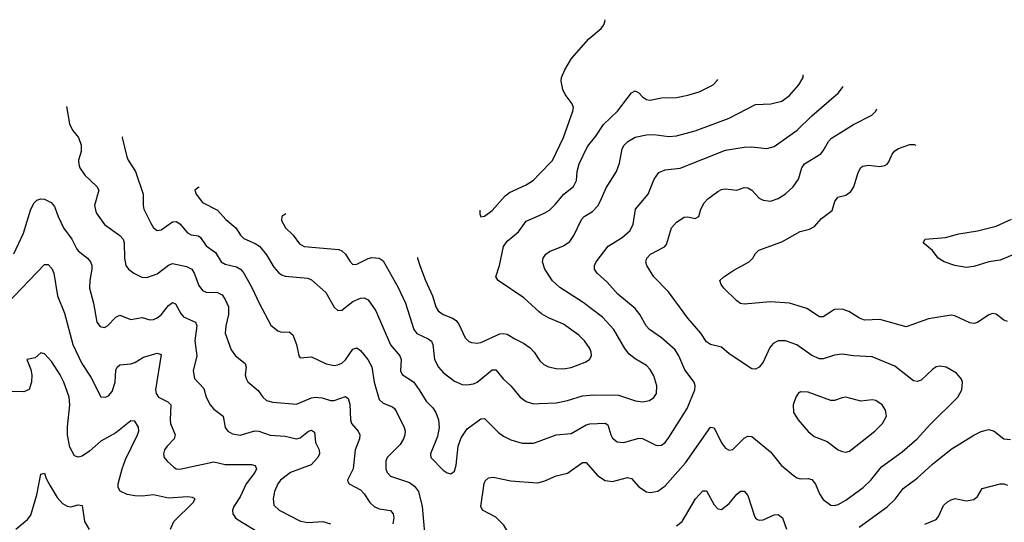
# Model space of a CAD drawing. Header units: inches. Extents: x 501419 to 657765, y 482282 to 547532.
# Tile 193 of 225: x 597238 to 602473, y 542686 to 545357. Entities that reach past the tile are written whole.
import ezdxf

# ---------------------------------------------------------------- set-up
doc = ezdxf.new("R2010")
doc.units = ezdxf.units.IN
doc.header["$MEASUREMENT"] = 0
doc.layers.add('A5594', color=7, linetype='Continuous')
doc.layers.add('A6504', color=7, linetype='Continuous')

msp = doc.modelspace()

# ---------------------------------------------------------------- linework, layer by layer
at = {"layer": 'A5594', "color": 6}
for points, elevation in [([(597486.5, 544895.4), (597503.4, 544803.4), (597519.4, 544770), (597550.1, 544729.9), (597565.5, 544690), (597564.3, 544655.7), (597551.8, 544610), (597553.4, 544586.6), (597558.6, 544570), (597585.2, 544530), (597648.1, 544470), (597658.9, 544450), (597635.3, 544370), (597644.4, 544330), (597690, 544268.2), (597769.9, 544209.9), (597788, 544190), (597794, 544170), (597794.6, 544090), (597802.2, 544050), (597817.3, 544030), (597844.8, 544010), (597888.4, 543988.4), (597913.4, 543986.6), (597970, 544005.9), (598030, 544052.8), (598050, 544060.2), (598125.4, 544045.4), (598152.8, 544030), (598165, 544010), (598190, 543944.4), (598210, 543917.1), (598230, 543909.3), (598290, 543906.9), (598314.1, 543894.1), (598331.2, 543870), (598348.9, 543830), (598348.9, 543790), (598335, 543730), (598331.3, 543690), (598361.8, 543601.8), (598385.2, 543570), (598437.1, 543530), (598441.4, 543510), (598437.7, 543470), (598441.4, 543450), (598451.4, 543431.4), (598505.7, 543385.7), (598530.1, 543350), (598550, 543333.5), (598584.6, 543324.6), (598710, 543313.8), (598790, 543346.4), (598810, 543350.3), (598846.9, 543346.9), (598890, 543332.1), (598910, 543332.8), (598970, 543354.4), (598984.1, 543344.1), (598993.2, 543313.2), (598997.5, 543230), (599002.7, 543210), (599038.2, 543170), (599046.7, 543150), (599044.2, 543130), (599022, 543070), (599010.6, 542969.4), (598981, 542910), (598982.8, 542902.8), (598989.4, 542890), (599050, 542858.1), (599070, 542836.8), (599100.3, 542790), (599122.2, 542770), (599150, 542757.6), (599209.1, 542749.1), (599223.1, 542730), (599226.8, 542710), (599222.7, 542677.3)], 3600), ([(597784.6, 544733.5), (597783.4, 544730), (597807.9, 544627.9), (597814.5, 544610), (597854.8, 544550), (597893.9, 544430), (597893.9, 544370), (597898.3, 544350), (597934.7, 544274.7), (597950, 544250.8), (597961.8, 544241.8), (597970, 544236.7), (597990, 544240.1), (598050, 544282.6), (598070, 544284.7), (598090, 544271.9), (598130, 544223.5), (598150, 544212.8), (598188.1, 544208.1), (598199.2, 544199.3), (598230, 544154.8), (598278.8, 544118.8), (598310.1, 544070), (598330, 544058.2), (598390, 544043.6), (598412, 544030), (598429.8, 544009.8), (598474.7, 543930), (598511, 543851), (598573.8, 543733.8), (598610, 543702.8), (598630, 543696.4), (598670, 543697.6), (598690, 543681.6), (598710.4, 543630), (598721.8, 543570), (598730, 543560.1), (598790, 543565.8), (598867.1, 543527.1), (598910, 543519.6), (598930, 543521.7), (598950, 543530.7), (598970.6, 543549.4), (599010, 543606.6), (599030, 543612.1), (599050, 543598.3), (599089.6, 543550), (599110, 543512.3), (599123.2, 543430), (599150, 543338.1), (599170, 543319), (599219.6, 543299.6), (599230.6, 543290.6), (599242.8, 543270), (599282.2, 543190), (599287, 543170), (599285.7, 543150), (599279.5, 543130), (599261, 543099), (599192.1, 543030), (599183.9, 543010), (599184.5, 542970), (599192.6, 542950), (599210.3, 542930.3), (599310, 542897.9), (599337.6, 542877.6), (599357.8, 542850), (599377, 542770), (599397.3, 542550)], 3700), ([(599684.6, 544345.2), (599684.4, 544324.4), (599690, 544308.3), (599710, 544313.2), (599750, 544343.2), (599819.7, 544420.3), (599842.1, 544437.9), (599930, 544478.5), (599970, 544504.5), (600000, 544535.3)], 4100), ([(598192.8, 544465.7), (598190, 544466.1), (598170.1, 544450), (598176, 544430), (598210, 544385.7), (598290, 544344.9), (598334.9, 544294.9), (598388.1, 544250), (598412.1, 544212.1), (598430, 544193.1), (598490, 544167.7), (598513.1, 544153.1), (598550, 544107.9), (598590, 544042.1), (598613.3, 544013.3), (598630, 544001), (598650, 543993.9), (598770, 543982.3), (598790, 543974), (598866.1, 543906.1), (598910, 543829.3), (598930, 543810.4), (598950, 543812.8), (599010, 543858.6), (599050, 543877.5), (599070, 543878.9), (599090, 543868.2), (599132, 543810), (599208.7, 543628.7), (599259.2, 543570), (599266.4, 543550), (599263.3, 543490), (599271.4, 543471.4), (599331.5, 543431.5), (599362.8, 543390), (599399.2, 543330), (599434.5, 543294.5), (599451.1, 543270), (599464.4, 543230), (599468.9, 543190), (599458.6, 543141.4), (599422.2, 543050), (599424.3, 543030), (599490, 542962.7), (599510, 542948.6), (599530, 542942.7), (599550, 542958), (599558.3, 542990), (599568.6, 543090), (599585.1, 543134.9), (599617.3, 543182.7), (599690, 543236.1), (599710, 543236.4), (599783.4, 543163.4), (599810, 543143.2), (599850, 543124), (599910, 543106.2), (599970, 543106.4), (600000, 543117.5)], 3800), ([(597207.3, 544112.7), (597258, 544222), (597297.9, 544350), (597316.1, 544383.9), (597330, 544397.2), (597350, 544405.2), (597370, 544402.6), (597405.6, 544385.6), (597424.2, 544364.2), (597443, 544310), (597471.4, 544250), (597515.6, 544190), (597540.3, 544140.3), (597550, 544127.6), (597598.4, 544090), (597615, 544070), (597621.5, 544050), (597621.6, 544030), (597610.5, 543970), (597610, 543930), (597630.5, 543850), (597648.6, 543750), (597665.5, 543725.5), (597690, 543721.3), (597705.2, 543730), (597750, 543776.2), (597770, 543786.8), (597830, 543763.7), (597890, 543774.4), (597930, 543762.3), (597950, 543762.5), (597970, 543771.4), (597990, 543788.9), (598030, 543838.3), (598050, 543852.9), (598066.3, 543846.3), (598094.9, 543794.9), (598110, 543778.1), (598173.3, 543750), (598179.7, 543730), (598170, 543650), (598180.6, 543570), (598161.1, 543490), (598167.4, 543450), (598217.5, 543397.5), (598230.3, 543350), (598250.9, 543310), (598270, 543287.1), (598319.8, 543250), (598331.5, 543190), (598344.9, 543170), (598370, 543155.2), (598410, 543148.9), (598488.5, 543171.5), (598510, 543170.4), (598570, 543148.8), (598650, 543142.6), (598710, 543129.6), (598730, 543134.9), (598774.1, 543170), (598790, 543175), (598805.2, 543165.2), (598811.1, 543110), (598830.3, 543070), (598831.6, 543050), (598822.8, 543030), (598788.5, 542991.5), (598677.7, 542950), (598625.5, 542910), (598609.9, 542890), (598592.4, 542850), (598585.1, 542810), (598590, 542776.2), (598617.4, 542750), (598731.4, 542691.4), (598770, 542684.7), (598849.8, 542689.8), (598890, 542677.6)], 3500), ([(598653.3, 544324.1), (598641.8, 544318.2), (598632.6, 544310), (598630.4, 544290), (598651.7, 544250), (598691.8, 544211.8), (598725.1, 544165.1), (598750, 544151), (598935.1, 544135.1), (598950, 544129.1), (598970, 544111.4), (598992.8, 544072.8), (599010, 544055.4), (599030, 544056.8), (599090, 544087.3), (599110, 544092.7), (599149.9, 544089.9), (599170, 544075.2), (599250, 543932.6), (599289.5, 543850), (599333, 543710), (599350, 543689.5), (599410, 543660.5), (599427.4, 543647.4), (599434.8, 543630), (599443, 543550), (599464.2, 543510), (599490, 543482), (599550, 543436), (599590, 543418.6), (599615.5, 543415.5), (599650, 543421.5), (599670, 543430.7), (599750, 543495.8), (599770, 543496.1), (599808.7, 543448.7), (599850, 543411.6), (599898.3, 543350), (599930, 543327.9), (599970, 543314.6), (600000, 543316.1)], 3900), ([(600000, 543804.6), (599918.6, 543878.6), (599782.1, 543970), (599770.3, 543990.3), (599789.6, 544050.4), (599809.5, 544150.5), (599830, 544179.9), (599890, 544229.8), (599930, 544286), (600000, 544316.8)], 4000), ([(597170, 543846.5), (597370, 544055.4), (597390, 544055.6), (597410, 544034.7), (597419.8, 544010), (597439.5, 543890), (597476.6, 543796.6), (597521.5, 543630), (597569.4, 543530), (597617, 543457), (597670, 543352.2), (597695.2, 543350), (597710, 543357), (597730, 543380.3), (597746, 543430), (597750, 543493.8), (597756.5, 543510), (597770, 543521.8), (597830, 543528.2), (597850, 543535.3), (597896.9, 543563.1), (597970, 543584.1), (597990, 543576.8), (597959.5, 543390), (597963.4, 543370), (597975.9, 543350), (598026.6, 543326.6), (598041.4, 543310), (598037.5, 543230), (598040.5, 543210), (598064.7, 543150), (598059.7, 543130), (598021.5, 543090), (598008.4, 543070), (598003, 543050), (598006, 543030), (598021.6, 543010), (598057.8, 542977.8), (598070, 542970.5), (598090, 542967.7), (598270, 543007.2), (598330, 542993.4), (598470, 542992.7), (598490, 542987.2), (598497.6, 542970), (598489, 542950), (598442.4, 542890), (598410, 542820.5), (598376.2, 542770), (598369.6, 542750), (598371.9, 542730), (598385.1, 542710), (598399.2, 542699.2), (598577.2, 542590)], 3400), ([(599353.7, 544093.6), (599353.9, 544090), (599366.2, 544050), (599395.6, 543970), (599433.3, 543890), (599450.3, 543830.3), (599463, 543810), (599489.2, 543789.2), (599539.7, 543770), (599558, 543758), (599575.1, 543735.1), (599605.8, 543665.8), (599626.7, 543646.7), (599640.9, 543641), (599670, 543637.7), (599690, 543641), (599790, 543686.5), (599810, 543689.3), (599830, 543685.3), (599870, 543659.8), (599917.3, 543637.3), (599952.5, 543612.5), (599973.6, 543590), (600000, 543549.5)], 4000), ([(598039.4, 542650), (598057.6, 542690), (598159.8, 542790), (598170.8, 542810), (598157.4, 542817.4), (598130, 542821.1), (598030, 542813.7), (597950, 542832.1), (597890, 542824.8), (597850, 542826.3), (597810, 542833.2), (597771.7, 542851.7), (597761.6, 542870), (597761.7, 542890), (597783.6, 542970), (597801.3, 543018.7), (597865.1, 543150), (597871, 543170), (597870, 543190.6), (597850, 543223.2), (597830, 543224.2), (597750, 543161.7), (597670, 543116.1), (597610, 543063.9), (597570, 543036.6), (597550, 543032), (597530, 543039.4), (597505.5, 543085.5), (597492.7, 543150), (597492.2, 543192.2), (597504.6, 543310), (597500.9, 543350), (597472.7, 543430), (597452.9, 543470), (597410, 543538.2), (597370, 543581.6), (597350, 543586.5), (597320.1, 543559.9), (597276.3, 543550), (597297.8, 543497.8), (597302.9, 543470), (597300.9, 543430), (597288, 543392), (597260.3, 543379.7), (597190, 543380.1)], 3300), ([(597217, 542650), (597279.8, 542700.2), (597297.1, 542722.9), (597328.7, 542831.3), (597350, 542941.5), (597370, 542947.5), (597378.9, 542918.9), (597399.5, 542879.5), (597438.1, 542818.1), (597466.4, 542786.4), (597490, 542772), (597510, 542768.2), (597550, 542779.2), (597570, 542775), (597583.1, 542690), (597607.2, 542647.2)], 3200), ([(600000, 542348.5), (599947.8, 542427.8), (599882.5, 542490), (599868.5, 542508.5), (599848.5, 542608.5), (599812.4, 542670), (599770, 542712.3), (599697.9, 542750), (599690, 542770), (599707.3, 542892.7), (599713.3, 542906.7), (599730, 542921.7), (599754.5, 542925.5), (599850, 542905.6), (599990, 542895.2), (600000, 542897.7)], 3700)]:
    msp.add_lwpolyline(points, dxfattribs=dict(at, elevation=elevation))
at = {"layer": 'A6504', "color": 6}
for points, elevation in [([(600000, 544535.3), (600071.5, 544608.5), (600129.3, 544730), (600179.7, 544870), (600181.7, 544890), (600175.2, 544910), (600138.6, 544958.6), (600125.7, 544985.7), (600117.6, 545030), (600119.1, 545050), (600135.6, 545090), (600172, 545150), (600264.4, 545255.6), (600328.8, 545310), (600344.4, 545330), (600349.9, 545350), (600348.3, 545356.6)], 4100), ([(600000, 543316.1), (600090, 543320.7), (600150, 543332.6), (600230, 543357.7), (600290, 543363.2), (600421.7, 543361.7), (600511.6, 543331.6), (600550, 543325.2), (600586.9, 543333.1), (600610, 543348.6), (600622.8, 543370), (600625.3, 543410), (600610, 543463.9), (600590, 543498.1), (600570, 543518.2), (600510, 543553.5), (600479.1, 543579.1), (600455.5, 543610), (600397.5, 543710), (600336.3, 543776.3), (600233.7, 543853.7), (600110, 543934), (600070, 543969.4), (600030, 544031.1), (600017.3, 544070), (600021, 544090), (600034.7, 544110), (600054.9, 544125.1), (600130, 544155.3), (600162.9, 544177.1), (600184.8, 544210), (600225.2, 544294.8), (600239.9, 544310), (600282.8, 544337.2), (600311.7, 544368.3), (600326.7, 544393.3), (600356.1, 544463.9), (600410.8, 544550), (600426.6, 544593.4), (600441.5, 544670), (600451.1, 544690), (600470.5, 544710), (600510, 544731.6), (600570, 544745.2), (600610, 544746.2), (600690, 544735.1), (600730, 544739.2), (600830, 544765.9), (601010, 544832.9), (601150, 544906.3), (601231.6, 544910), (601290, 544923.2), (601330, 544953.1), (601379.8, 545010), (601402.9, 545050), (601403.8, 545064.2)], 3900), ([(600000, 544316.8), (600030, 544330), (600054.8, 544345.2), (600085.7, 544374.3), (600130.4, 544429.6), (600182.7, 544470), (600197.8, 544502.2), (600202.5, 544550), (600212.6, 544590), (600257.5, 544682.5), (600301.8, 544738.2), (600341.1, 544798.9), (600416.7, 544870), (600490, 544968.2), (600510, 544978.8), (600530, 544968.1), (600550, 544946.3), (600570, 544932.7), (600590, 544929.2), (600650, 544940.8), (600730, 544944), (600790, 544955.5), (600850, 544973.1), (600924.7, 545010), (600946.9, 545033.1), (600948.8, 545038.3)], 4000), ([(600000, 543117.5), (600090, 543150.7), (600170, 543158.3), (600250, 543203.1), (600270, 543208.5), (600350, 543211.6), (600364.3, 543204.3), (600380.6, 543150), (600390, 543133.2), (600413.8, 543113.8), (600450, 543109.7), (600530, 543132.7), (600550, 543131.4), (600617.3, 543097.3), (600630, 543092.9), (600650, 543095.9), (600670, 543110.1), (600690, 543135.6), (600785.8, 543290), (600826.8, 543390), (600829.7, 543410), (600823.4, 543430), (600775.1, 543495.1), (600742.7, 543570), (600722, 543602), (600650, 543666.3), (600586.4, 543710), (600569.2, 543729.2), (600535, 543790), (600510, 543821.8), (600417.9, 543897.9), (600361.9, 543961.9), (600308.1, 544010), (600294.4, 544030), (600294.4, 544050), (600303.2, 544070), (600367, 544153), (600441.5, 544198.5), (600483.3, 544236.6), (600499.3, 544270), (600511.1, 544350), (600579.2, 544430), (600610.6, 544510), (600635.4, 544544.6), (600670, 544559.3), (600750, 544567.8), (600990, 544663.4), (601090, 544679.6), (601130, 544680.7), (601210, 544672.7), (601250, 544683.5), (601370.7, 544770), (601450, 544845.7), (601591.4, 544968.6), (601615.7, 545001.2)], 3800), ([(600000, 542897.7), (600030, 542905.5), (600090, 542933.3), (600150, 542947.6), (600230, 543003.3), (600250, 543002.8), (600310, 542935.2), (600350, 542907.9), (600390, 542903.2), (600470, 542924.2), (600490, 542918.9), (600530, 542874.6), (600570, 542848), (600590, 542843.3), (600630, 542850.3), (600670, 542878.7), (600777.6, 543002.4), (600910, 543191.6), (600930, 543187.9), (600970, 543108.8), (600990, 543079.9), (601010, 543068.3), (601030, 543073), (601090, 543132.6), (601110, 543143), (601130, 543141.9), (601230, 543060.4), (601286.6, 542990), (601350, 542935.5), (601370, 542922.7), (601390, 542917.5), (601430, 542919.2), (601450, 542912.6), (601468.2, 542888.2), (601490, 542837.2), (601510, 542806.2), (601550, 542776.4), (601570, 542774.8), (601590, 542780.6), (601630, 542802.8), (601722.4, 542870), (601763.1, 542910), (601819.1, 542980.9), (601930, 543060.8), (602010, 543128.7), (602075.9, 543204.1), (602225.2, 543350), (602246.8, 543390), (602250.7, 543430), (602245.6, 543445.6), (602218.3, 543478.3), (602162.8, 543510), (602130, 543515.6), (602110, 543511.2), (602090, 543498.3), (602030, 543441.3), (602010, 543434.5), (601990, 543437.1), (601890, 543514.7), (601770, 543564.8), (601670, 543570.4), (601610, 543579.3), (601570, 543573.4), (601510, 543554.2), (601490, 543554.2), (601450, 543571.3), (601370, 543629), (601310, 543650), (601270, 543650.7), (601243.3, 543636.7), (601225.5, 543614.4), (601190, 543537.5), (601170, 543510.3), (601150, 543499.3), (601130, 543500.5), (601010, 543580.9), (600970, 543615.7), (600910, 543629.7), (600890, 543644.5), (600859.5, 543690), (600790.4, 543770), (600687.1, 543910), (600608.9, 543990), (600571.8, 544050), (600567.2, 544067.2), (600572.5, 544090), (600591.4, 544110), (600665.3, 544150), (600677.1, 544162.8), (600704.1, 544250), (600730, 544281.2), (600770, 544307), (600790, 544309.1), (600830, 544300.1), (600848.2, 544310), (600860, 544350), (600877, 544383), (600896.3, 544403.8), (600950, 544443.7), (600970, 544454.4), (600990, 544458.3), (601050, 544451.1), (601090, 544464.3), (601110, 544463.7), (601130, 544451.3), (601170, 544407.7), (601190, 544396.9), (601230, 544392.7), (601270, 544407), (601310, 544431.1), (601350, 544469.2), (601379, 544510), (601395.9, 544570), (601410, 544590), (601496.5, 544643.5), (601510, 544659), (601538, 544710), (601553.6, 544726.4), (601670, 544798.9), (601768.9, 544850), (601788.9, 544870), (601794.2, 544883.6)], 3700), ([(602490, 543752.2), (602470, 543760.3), (602430, 543791.3), (602410, 543795), (602390, 543788.3), (602330, 543746.9), (602310, 543741.3), (602290, 543745.1), (602210, 543782.5), (602190, 543787.2), (602070, 543766.3), (601950, 543724.6), (601810, 543763.7), (601730, 543759.4), (601703.3, 543770), (601646.7, 543806.7), (601610, 543818.8), (601570, 543816.3), (601510, 543777.9), (601490, 543777.7), (601422, 543822), (601330, 543850.8), (601230, 543857.3), (601090, 543845.5), (601070, 543848), (601050, 543862.5), (600982, 543930), (600968.1, 543950), (600961, 543970), (600981.2, 543990), (601034.2, 544025.8), (601116.6, 544070), (601135.5, 544090), (601150, 544114.6), (601168.4, 544131.6), (601290, 544176.8), (601388.1, 544231.9), (601437.2, 544242.8), (601462.9, 544257.1), (601500.6, 544299.4), (601556.7, 544343.3), (601571.9, 544390), (601587, 544413), (601630, 544424.2), (601656.6, 544443.4), (601671.8, 544468.2), (601694.9, 544545.1), (601709, 544571), (601720.9, 544579.1), (601750, 544583), (601810, 544576.1), (601838, 544582), (601850.6, 544589.4), (601858.7, 544601.3), (601877.3, 544642.7), (601890, 544660.2), (601910, 544672.8), (601970, 544693.3), (601992.9, 544692.9), (602002.8, 544689.3)], 3600), ([(602514, 544106), (602450, 544079.1), (602390, 544069.7), (602310, 544044.7), (602270, 544039.9), (602210, 544051.2), (602153, 544070), (602120.5, 544090), (602090.5, 544130.5), (602040.5, 544170), (602052.3, 544190), (602160.5, 544199.5), (602230, 544219), (602330, 544234.9), (602430, 544259.9), (602510, 544297.2)], 3500), ([(600000, 543549.5), (600003.7, 543543.7), (600024.2, 543524.2), (600050, 543511.5), (600090, 543502.6), (600130, 543500.4), (600170, 543508), (600244.1, 543535.9), (600266.8, 543550), (600277.6, 543570), (600276.2, 543590), (600268.6, 543610), (600240.9, 543650), (600210, 543679.8), (600130, 543738.2), (600050, 543771.6), (600012.9, 543792.9), (600000, 543804.6)], 4000), ([(601701.1, 542658.9), (601850, 542768), (601891.5, 542808.5), (601934.7, 542865.3), (602010, 542920.7), (602090, 542995.4), (602190, 543073.9), (602310, 543148.6), (602350, 543167.7), (602390, 543178), (602419.4, 543170), (602470, 543128.5), (602505.1, 543125.1)], 3600), ([(600730, 542667.1), (600759.2, 542690), (600831.5, 542810), (600870, 542853.3), (600890, 542853.7), (600930, 542778.7), (600950, 542756.6), (600970, 542754.2), (601010, 542786.1), (601050, 542835.6), (601070, 542850.7), (601090, 542851.6), (601110, 542827.2), (601142.7, 542722.7), (601150, 542707.8), (601160.6, 542700.6), (601170, 542696.2), (601190, 542698.5), (601250, 542726.1), (601270, 542727.6), (601294.3, 542710), (601315.3, 542650)], 3600), ([(602050, 542676.5), (602110, 542700.3), (602122.8, 542717.2), (602150, 542774.2), (602170, 542794), (602190, 542805.7), (602211.6, 542811.6), (602270, 542798.9), (602310, 542805.9), (602330, 542823.4), (602354.3, 542865.7), (602450, 542890.9), (602470, 542890.9), (602490, 542882.7)], 3500)]:
    msp.add_lwpolyline(points, dxfattribs=dict(at, elevation=elevation))
at = {"layer": 'A6504', "color": 6, "elevation": 3800}
msp.add_lwpolyline([(601390, 543378.6), (601377.1, 543370), (601364.3, 543350), (601350.6, 543310), (601352, 543270), (601377, 543230), (601430, 543167.3), (601461.9, 543141.9), (601530, 543115.8), (601590, 543071.2), (601610, 543061.9), (601630, 543059), (601650, 543064.3), (601783.5, 543170), (601824.3, 543210), (601845.8, 543250), (601841, 543281), (601822.7, 543310), (601790, 543333.5), (601770, 543335.9), (601710, 543328.5), (601630, 543349.9), (601610, 543347.4), (601570, 543332.6), (601550, 543332.4), (601430, 543377.5)], close=True, dxfattribs=at)

doc.saveas('drawing.dxf')
